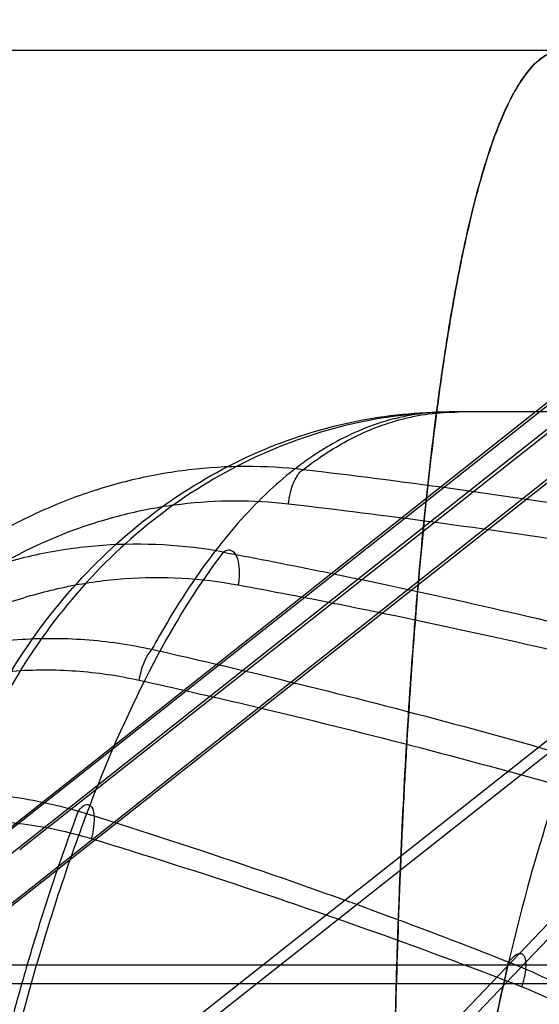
# Model space of a CAD drawing. Header units: millimetres. Extents: x 0 to 297, y 0 to 210.
# Tile 217 of 256: x 58.0526 to 58.0827, y 160.0671 to 160.1242. Entities that reach past the tile are written whole.
import ezdxf

# ---------------------------------------------------------------- set-up
doc = ezdxf.new("R2010")
doc.units = ezdxf.units.MM
doc.header["$LTSCALE"] = 16.335
doc.layers.get('0').update_dxf_attribs({"linetype": 'CONTINUOUS'})
for name, color, linetype in [('AXES_REF', 7, 'CONTINUOUS'), ('INTFCLR_1', 7, 'CONTINUOUS'), ('INTFCLR_144815', 7, 'CONTINUOUS'), ('INTFCLR_72935', 7, 'CONTINUOUS')]:
    doc.layers.add(name, color=color, linetype=linetype)

msp = doc.modelspace()

# ---------------------------------------------------------------- linework, layer by layer
at = {"color": 7, "linetype": 'Continuous'}
for centre, radius in [((57.4637311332, 154.7114782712), 6.787079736), ((57.4637311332, 154.7114782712), 6.7865), ((57.4637311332, 154.7114782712), 6.743039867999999), ((57.4637311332, 159.8200782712), 0.5985)]:
    msp.add_circle(centre, radius, dxfattribs=at)
msp.add_arc((57.4637311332, 154.7114782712), 6.72, 278.2771290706, 261.7228709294, dxfattribs=at)
at = {"layer": 'AXES_REF', "color": 9, "linetype": 'Continuous'}
msp.add_circle((57.4637311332, 154.7114782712), 6.191158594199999, dxfattribs=at)
at = {"layer": 'INTFCLR_1', "color": 9, "linetype": 'Continuous'}
for p, q in [((58.1219291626, 160.1324274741), (58.0428641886, 160.0700077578)), ((58.0450329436, 160.0672606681), (58.1167083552, 160.1238465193))]:
    msp.add_line(p, q, dxfattribs=at)
at = {"layer": 'INTFCLR_1', "color": 6, "linetype": 'Continuous'}
for p, q in [((58.0525588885, 160.0760888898), (58.1225160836, 160.1313182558)), ((58.1311911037, 160.1203298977), (58.0574214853, 160.0620907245)), ((58.058006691, 160.0617724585), (58.1315705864, 160.1198492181))]:
    msp.add_line(p, q, dxfattribs=at)
at = {"layer": 'INTFCLR_144815', "color": 9, "linetype": 'Continuous'}
for p, q in [((58.0517999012, 160.1224782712), (58.27427140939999, 160.1224782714)), ((58.9039686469, 160.1014782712), (58.0774740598, 160.1014782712)), ((58.0001334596, 160.0694090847), (58.9906654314, 160.0694090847)), ((58.0465931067, 160.0683100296), (58.92978699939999, 160.0683100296))]:
    msp.add_line(p, q, dxfattribs=at)
for points, knots in [([(58.0841286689, 160.1224782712), (58.0837423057, 160.1224782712), (58.0828622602, 160.1221636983), (58.0817941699, 160.1210103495), (58.0810158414, 160.1196445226), (58.0803952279, 160.1182387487), (58.0797145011, 160.1164095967), (58.0789237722, 160.1136924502), (58.0780780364, 160.1099251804), (58.07745007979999, 160.1063684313), (58.0770404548, 160.1036355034), (58.07680626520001, 160.1019337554), (58.0764468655, 160.0991623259), (58.0759589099, 160.0947527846), (58.0754185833, 160.0885379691), (58.0750899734, 160.0836272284), (58.0748963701, 160.0801868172), (58.0747708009, 160.0777700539), (58.07457221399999, 160.0734224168), (58.0743569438, 160.0670590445), (58.0742287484, 160.0605753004), (58.0741754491, 160.0552463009), (58.0741560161, 160.0497701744), (58.0741806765, 160.0456383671), (58.07421420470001, 160.0428744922)], [0, 0, 0, 0, 0.0141696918, 0.0322450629, 0.0566277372, 0.0716000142, 0.0885734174, 0.1281693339, 0.1752635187, 0.23012205, 0.2605881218, 0.2766094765, 0.2931202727, 0.3630793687, 0.4392923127, 0.5218901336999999, 0.54356936, 0.5656673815, 0.6106430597, 0.703181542, 0.7991653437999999, 0.8484703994, 0.8986287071, 1, 1, 1, 1]), ([(58.07421420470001, 160.0428744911), (58.0741809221, 160.0456176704), (58.07414830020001, 160.0510454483), (58.0742004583, 160.0590992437), (58.0743293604, 160.0656963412), (58.07448551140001, 160.0708607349), (58.07467153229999, 160.0757948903), (58.07496175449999, 160.0816926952), (58.0753419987, 160.0874064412), (58.0756977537, 160.0917499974), (58.07606864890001, 160.0957406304), (58.0765781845, 160.1003536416), (58.0771845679, 160.1047049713), (58.0777170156, 160.1078802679), (58.0782382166, 160.1106370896), (58.07891604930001, 160.1136639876), (58.0798215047, 160.1167758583), (58.0806634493, 160.1189289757), (58.0813861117, 160.1202953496), (58.0820332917, 160.121267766), (58.0828589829, 160.1221624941), (58.0837419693, 160.1224782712), (58.0841286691, 160.1224782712)], [0, 0, 0, 0, 0.1006106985, 0.199055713, 0.2953636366, 0.342590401, 0.3885395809, 0.4764458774, 0.5591383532, 0.5985355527, 0.6362718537, 0.7061191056, 0.7687234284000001, 0.7973639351, 0.8241873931, 0.8716144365, 0.9110602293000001, 0.9429569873, 0.9561975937, 0.9676399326, 0.9858181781, 1, 1, 1, 1]), ([(58.0465931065, 160.0683100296), (58.0466886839, 160.0703741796), (58.0472161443, 160.0745902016), (58.0490490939, 160.0807927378), (58.0519974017, 160.0867120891), (58.05599182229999, 160.0919745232), (58.060837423, 160.0962508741), (58.0662365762, 160.099316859), (58.0709885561, 160.1008211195), (58.0742945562, 160.1013202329), (58.07612446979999, 160.1014560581), (58.0770267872, 160.1014782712), (58.0774740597, 160.1014782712)], [0, 0, 0, 0, 0.1241681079, 0.2540877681, 0.3868697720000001, 0.5193465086, 0.6486219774, 0.7725260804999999, 0.8897785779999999, 0.9457892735, 0.9731232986, 1, 1, 1, 1]), ([(58.0779905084, 160.1014782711), (58.076158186, 160.1014782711), (58.0723634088, 160.1010945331), (58.066750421, 160.0993169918), (58.0613478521, 160.0962509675), (58.0565009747, 160.0919747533), (58.05250492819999, 160.086712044), (58.0495557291, 160.0807936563), (58.0480114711, 160.0755686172), (58.0474041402, 160.071890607), (58.047215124, 160.0700837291), (58.0471386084, 160.069066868), (58.0471103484, 160.0685616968), (58.0470986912, 160.0683100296)], [0, 0, 0, 0, 0.1100914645, 0.2273674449, 0.3512897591, 0.4805754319, 0.6130534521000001, 0.7458289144, 0.8757367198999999, 0.9387342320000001, 0.9696026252, 0.9848628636, 1, 1, 1, 1]), ([(58.0774740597, 160.1014782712), (58.0762923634, 160.1014782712), (58.073860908, 160.1011411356), (58.0713150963, 160.1000253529), (58.0696973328, 160.099020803), (58.0685736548, 160.0982330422), (58.06657850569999, 160.0965774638), (58.0638755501, 160.0935760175), (58.0616934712, 160.0903058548), (58.060516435, 160.0882420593), (58.0602243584, 160.087709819)], [0, 0, 0, 0, 0.1532404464, 0.3136763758, 0.3563025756, 0.4001636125, 0.4915321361, 0.6919193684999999, 0.9212703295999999, 1, 1, 1, 1]), ([(58.06900548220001, 160.0981281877), (58.0697552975, 160.0987154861), (58.0715220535, 160.0999081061), (58.074551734, 160.1011719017), (58.0768618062, 160.1014782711), (58.0779905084, 160.1014782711)], [0, 0, 0, 0, 0.2929849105, 0.6527943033, 1, 1, 1, 1]), ([(58.0690054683, 160.0981281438), (58.0668096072, 160.098382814), (58.0634475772, 160.0983766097), (58.0596185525, 160.0976913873), (58.0574611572, 160.097110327), (58.0542652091, 160.0960490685), (58.0512088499, 160.0945247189), (58.0484041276, 160.092614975), (58.04657795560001, 160.0912233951), (58.0444282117, 160.0892986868), (58.0424782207, 160.0871538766), (58.041038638, 160.0853127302), (58.0389999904, 160.0824217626), (58.0373100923, 160.079271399), (58.0359959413, 160.0759636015), (58.0352118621, 160.0736927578), (58.03410786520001, 160.0696249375), (58.0336279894, 160.0660243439), (58.0335138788, 160.0636200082)], [0, 0, 0, 0, 0.1195687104, 0.1796928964, 0.2100658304, 0.2403376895, 0.3618120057, 0.3928294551, 0.4238606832, 0.485935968, 0.5486059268, 0.5803730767, 0.612299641, 0.7399176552, 0.772238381, 0.8048151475, 0.8698047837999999, 1, 1, 1, 1]), ([(58.0681514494, 160.0961317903), (58.0681743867, 160.0963529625), (58.0682645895, 160.0968820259), (58.06850171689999, 160.0975805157), (58.0688230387, 160.0980292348), (58.0690054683, 160.0981281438)], [0, 0, 0, 0, 0.3000429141, 0.7199828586, 1, 1, 1, 1]), ([(58.0916887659, 160.0948633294), (58.08982584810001, 160.0951811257), (58.0822866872, 160.0964158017), (58.0747153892, 160.0974533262), (58.0690054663, 160.0981281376)], [0, 0, 0, 0, 0.2473764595, 1, 1, 1, 1]), ([(58.0681514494, 160.0961317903), (58.0660856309, 160.0963710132), (58.0629216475, 160.0963635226), (58.0593181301, 160.0957163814), (58.0572863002, 160.0951678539), (58.0542735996, 160.0941662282), (58.05139191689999, 160.0927278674), (58.0487455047, 160.090927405), (58.0470206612, 160.0896146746), (58.0449892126, 160.0877984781), (58.0431438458, 160.0857756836), (58.0417805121, 160.0840384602), (58.0398468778, 160.0813097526), (58.0382397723, 160.0783363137), (58.0369838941, 160.0752133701), (58.036232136, 160.0730685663), (58.0351671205, 160.0692249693), (58.0346907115, 160.0658212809), (58.0345648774, 160.0635467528)], [0, 0, 0, 0, 0.1191395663, 0.1791054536, 0.2094124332, 0.2396275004, 0.3609596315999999, 0.3919631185, 0.4229886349, 0.4850747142, 0.5477804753, 0.5795754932, 0.6115362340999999, 0.7393483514, 0.7717279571, 0.8043681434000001, 0.8694952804, 1, 1, 1, 1]), ([(58.090834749, 160.0929322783), (58.0889717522, 160.0932437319), (58.0814317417, 160.094453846), (58.0738608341, 160.0954705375), (58.0681514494, 160.0961317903)], [0, 0, 0, 0, 0.2473483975, 1, 1, 1, 1]), ([(58.0643883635, 160.0933456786), (58.0620891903, 160.0937689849), (58.0591248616, 160.0939360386), (58.05563407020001, 160.0935732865), (58.0533309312, 160.0931863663), (58.0505049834, 160.0924327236), (58.04778490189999, 160.0913333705), (58.04568687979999, 160.0902560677), (58.0426232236, 160.0884427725), (58.0398184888, 160.0861689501), (58.03736341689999, 160.0835522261), (58.0357951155, 160.0816904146), (58.0333006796, 160.0782046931), (58.0313417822, 160.07434461), (58.0300579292, 160.0708706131), (58.02929998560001, 160.0684890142), (58.0282532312, 160.0642328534), (58.0278329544, 160.0604803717), (58.0277539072, 160.0579753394)], [0, 0, 0, 0, 0.1211895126, 0.151636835, 0.1819146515, 0.2421699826, 0.3028393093, 0.3336065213, 0.3643565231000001, 0.4873455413, 0.5186998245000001, 0.5503572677, 0.6134640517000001, 0.7405722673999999, 0.7730161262, 0.8054479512, 0.8700775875, 1, 1, 1, 1]), ([(58.0643883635, 160.0933456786), (58.0644721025, 160.09341317), (58.064676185, 160.0935341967), (58.0650480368, 160.0933567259), (58.0652276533, 160.0929041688), (58.065320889, 160.0922532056), (58.06528597, 160.0917408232), (58.0652423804, 160.0914449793)], [0, 0, 0, 0, 0.123391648, 0.2429375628, 0.4180942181, 0.6569198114, 1, 1, 1, 1]), ([(58.0437757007, 160.0019735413), (58.0438391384, 160.0032647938), (58.0439768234, 160.0058417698), (58.0442940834, 160.0109498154), (58.0449484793, 160.0196487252), (58.0459421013, 160.0294008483), (58.04704980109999, 160.0377523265), (58.0476562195, 160.0418083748), (58.0480167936, 160.0440850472), (58.0488991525, 160.0494505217), (58.0505372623, 160.0580313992), (58.0527526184, 160.0668324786), (58.0543997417, 160.0722396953), (58.05546933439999, 160.0755073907), (58.0573362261, 160.080637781), (58.0601724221, 160.0869741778), (58.062961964, 160.0914796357), (58.0643883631, 160.0933456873)], [0, 0, 0, 0, 0.0409634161, 0.0817682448, 0.1621610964, 0.3173623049, 0.3922819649, 0.429081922, 0.4473061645, 0.4653182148, 0.6013741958, 0.7239826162, 0.7526347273, 0.7804673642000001, 0.8329182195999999, 0.9255775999, 1, 1, 1, 1]), ([(58.0643883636, 160.0933456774), (58.0663465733, 160.092976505), (58.07406070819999, 160.0914666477), (58.0817328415, 160.0897406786), (58.0874266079, 160.0883224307)], [0, 0, 0, 0, 0.2535103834, 1, 1, 1, 1]), ([(58.03053408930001, 160.0579020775), (58.0306319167, 160.0602863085), (58.0310595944, 160.0638536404), (58.0320789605, 160.0678975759), (58.0328103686, 160.0701579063), (58.03404313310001, 160.0734511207), (58.0359115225, 160.0771080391), (58.03828113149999, 160.0804112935), (58.0397683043, 160.0821740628), (58.0420919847, 160.0846488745), (58.04474241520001, 160.0868008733), (58.0476365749, 160.0885172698), (58.0496151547, 160.0895363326), (58.0521788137, 160.0905761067), (58.0548413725, 160.0912895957), (58.0570100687, 160.0916563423), (58.06029301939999, 160.0920005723), (58.0630810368, 160.091844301), (58.0652423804, 160.0914449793)], [0, 0, 0, 0, 0.1307039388, 0.1956436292, 0.228211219, 0.2607779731, 0.3882428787, 0.4514455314, 0.4831291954, 0.5144954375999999, 0.6373872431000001, 0.6680726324, 0.6987582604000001, 0.7592205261, 0.8192108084, 0.8493332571, 0.8796108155, 1, 1, 1, 1]), ([(58.0652423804, 160.0914449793), (58.0672004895, 160.091083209), (58.0749133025, 160.0896038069), (58.0825857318, 160.0879123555), (58.08828062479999, 160.0865221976)], [0, 0, 0, 0, 0.2535536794, 1, 1, 1, 1]), ([(58.0209245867, 160.0478200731), (58.0210434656, 160.050523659), (58.0216242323, 160.0559219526), (58.0231626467, 160.0618482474), (58.0245947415, 160.0656561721), (58.02566074, 160.0681492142), (58.0271951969, 160.0711571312), (58.029010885, 160.0739996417), (58.030632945, 160.076150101), (58.0323568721, 160.0781986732), (58.034699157, 160.0805576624), (58.0372887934, 160.0826195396), (58.0394944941, 160.0840669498), (58.041783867, 160.0853686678), (58.0447793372, 160.086704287), (58.04791701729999, 160.0876210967), (58.0504803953, 160.0880854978), (58.0530767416, 160.0883678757), (58.0563544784, 160.0883690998), (58.0589476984, 160.0879907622), (58.0602243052, 160.0877097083)], [0, 0, 0, 0, 0.1270359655, 0.2540180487, 0.2860764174, 0.3179689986, 0.3812600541, 0.4443491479, 0.4760170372, 0.5076518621, 0.569982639, 0.6317207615, 0.6626474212, 0.6937541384, 0.7552738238, 0.8161324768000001, 0.8466883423, 0.8774741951, 0.9386376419, 1, 1, 1, 1]), ([(58.08742661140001, 160.0883224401), (58.0869234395, 160.0873538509), (58.0861772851, 160.0857891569), (58.08524130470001, 160.0835834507), (58.0837698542, 160.0798097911), (58.0817265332, 160.0732897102), (58.08018007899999, 160.0664121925), (58.0792404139, 160.0612972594), (58.0786363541, 160.0576983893), (58.0776711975, 160.0510593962), (58.0768431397, 160.0432082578), (58.0763216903, 160.0361272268), (58.0760741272, 160.0318998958), (58.0757555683, 160.0253717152), (58.075503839, 160.0153916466), (58.0755779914, 160.006487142), (58.0756875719, 160.0019735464)], [0, 0, 0, 0, 0.0372726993, 0.0591480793, 0.081815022, 0.1755685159, 0.2921048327, 0.3223045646, 0.3531589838, 0.4167142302, 0.5513725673, 0.6226313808, 0.6591658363, 0.6959740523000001, 0.8458220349, 1, 1, 1, 1]), ([(58.0602243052, 160.0877097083), (58.0601390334, 160.0876151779), (58.059770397, 160.087073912), (58.0595738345, 160.0864349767), (58.0594718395, 160.0859217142)], [0, 0, 0, 0, 0.1956756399, 1, 1, 1, 1]), ([(58.0602242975, 160.0877096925), (58.0623010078, 160.087241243), (58.0704193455, 160.0853515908), (58.0784857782, 160.0832368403), (58.0844505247, 160.0815217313)], [0, 0, 0, 0, 0.2554058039, 1, 1, 1, 1]), ([(58.0221200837, 160.0477468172), (58.0222650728, 160.0503521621), (58.0228674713, 160.0555402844), (58.02437571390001, 160.0612311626), (58.0257613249, 160.0648794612), (58.0267873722, 160.0672616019), (58.0282571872, 160.0701330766), (58.0299908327, 160.0728458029), (58.03153579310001, 160.0748966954), (58.0331738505, 160.0768481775), (58.0353960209, 160.0790937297), (58.03784942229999, 160.0810581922), (58.0399367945, 160.0824368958), (58.04210017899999, 160.0836749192), (58.0449270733, 160.084947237), (58.047887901, 160.0858211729), (58.0503043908, 160.0862657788), (58.0527488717, 160.0865368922), (58.0558328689, 160.0865434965), (58.0582720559, 160.0861870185), (58.0594718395, 160.0859217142)], [0, 0, 0, 0, 0.128678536, 0.2567629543, 0.2890226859, 0.3210857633, 0.3846329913, 0.4478671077, 0.4795655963, 0.5112040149, 0.5734604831, 0.6350153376, 0.6658081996, 0.6967504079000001, 0.7578619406, 0.8182111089, 0.8484726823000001, 0.8789389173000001, 0.9394047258, 1, 1, 1, 1]), ([(58.0594718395, 160.0859217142), (58.0615484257, 160.085462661), (58.0696651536, 160.0836111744), (58.0777319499, 160.0815387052), (58.0836980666, 160.0798575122)], [0, 0, 0, 0, 0.255456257, 1, 1, 1, 1]), ([(58.01563546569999, 160.0337053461), (58.01572865, 160.0366444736), (58.0160623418, 160.0410570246), (58.0168946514, 160.0461477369), (58.0175183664, 160.0490373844), (58.01860471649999, 160.0533155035), (58.0203456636, 160.0581867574), (58.0227414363, 160.0627422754), (58.024310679, 160.0652283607), (58.0260065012, 160.0676132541), (58.0278998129, 160.0698427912), (58.0299884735, 160.0718743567), (58.0321947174, 160.0737514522), (58.0345815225, 160.0753930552), (58.03712320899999, 160.0767498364), (58.03974930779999, 160.0779020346), (58.0424996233, 160.078737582), (58.0453177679, 160.0792235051), (58.0481690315, 160.079471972), (58.0517668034, 160.0793271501), (58.0545833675, 160.0787273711), (58.0559594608, 160.0783140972)], [0, 0, 0, 0, 0.1263176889, 0.1896567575, 0.2214533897, 0.2532710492, 0.3792700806, 0.4423517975, 0.4740328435, 0.5054936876, 0.5680123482, 0.5993182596, 0.6305764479, 0.6923759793, 0.7232559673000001, 0.7542350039, 0.8154680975, 0.8460950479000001, 0.8769616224, 0.9382797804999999, 1, 1, 1, 1]), ([(58.0559594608, 160.0783140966), (58.0560961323, 160.0784905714), (58.0563835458, 160.0788315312), (58.0568148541, 160.078525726), (58.0568839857, 160.078038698), (58.0568696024, 160.0774236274), (58.05677320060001, 160.0769503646), (58.05671191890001, 160.0767140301)], [0, 0, 0, 0, 0.2385082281, 0.3358361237, 0.4888236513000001, 0.7391154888, 1, 1, 1, 1]), ([(58.0559594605, 160.0783141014), (58.055136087, 160.0761487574), (58.0539502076, 160.0726687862), (58.0527101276, 160.0684690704), (58.0519750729, 160.0657821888), (58.05085522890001, 160.06146876), (58.0496322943, 160.0560617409), (58.0484439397, 160.0499160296), (58.0475995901, 160.045062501), (58.046841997, 160.0402356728), (58.0458653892, 160.0332598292), (58.0448227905, 160.0242761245), (58.04385203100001, 160.0132327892), (58.0433906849, 160.0057606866), (58.0432045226, 160.0019735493)], [0, 0, 0, 0, 0.0894776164, 0.1418886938, 0.1691245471, 0.1970664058, 0.3140128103, 0.3831519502, 0.4388267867, 0.5042844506, 0.5718586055, 0.7108822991, 0.8535472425, 1, 1, 1, 1]), ([(58.08092395, 160.0695509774), (58.0789375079, 160.0703386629), (58.0707038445, 160.0735033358), (58.0623429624, 160.0763338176), (58.0559594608, 160.0783140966)], [0, 0, 0, 0, 0.2422661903, 1, 1, 1, 1]), ([(58.05671191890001, 160.0767140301), (58.05542044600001, 160.0771065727), (58.05277352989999, 160.0776750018), (58.0493900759, 160.0778080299), (58.0467068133, 160.0775675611), (58.0440502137, 160.0770997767), (58.0414561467, 160.0762990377), (58.0389783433, 160.0751965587), (58.0365750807, 160.0738967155), (58.03431594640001, 160.0723264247), (58.0322278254, 160.0705291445), (58.0302442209, 160.0685825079), (58.02844485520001, 160.0664453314), (58.0268297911, 160.0641591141), (58.02533038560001, 160.0617708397), (58.023031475, 160.0573823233), (58.0213496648, 160.05268939), (58.0202876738, 160.0485599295), (58.0196704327, 160.0457586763), (58.0188304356, 160.0408026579), (58.0184815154, 160.0365021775), (58.0183535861, 160.033632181)], [0, 0, 0, 0, 0.0605759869, 0.1208195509, 0.1511838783, 0.1813429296, 0.2417568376, 0.2723830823, 0.3029546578, 0.364270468, 0.395354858, 0.4265274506, 0.488916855, 0.5203769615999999, 0.5521029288, 0.6154045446, 0.7423768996, 0.7745526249, 0.8067629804, 0.8710742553, 1, 1, 1, 1]), ([(58.0816764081, 160.0681261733), (58.0796896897, 160.0688982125), (58.0714529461, 160.072000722), (58.0630933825, 160.0747739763), (58.05671191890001, 160.0767140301)], [0, 0, 0, 0, 0.2421747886, 1, 1, 1, 1]), ([(58.08092395, 160.0695509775), (58.0810607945, 160.069732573), (58.0812544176, 160.0699832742), (58.0816672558, 160.0701000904), (58.08188562, 160.069876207), (58.081927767, 160.0695246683), (58.08190973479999, 160.0689215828), (58.0817822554, 160.0684436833), (58.0816764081, 160.0681261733)], [0, 0, 0, 0, 0.2299453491, 0.3106910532, 0.3894644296, 0.5069325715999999, 0.6615412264, 1, 1, 1, 1]), ([(58.075687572, 160.0019735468), (58.0756099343, 160.0051679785), (58.0755480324, 160.0099474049), (58.0755774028, 160.0162873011), (58.07568062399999, 160.0224773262), (58.0759445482, 160.0300299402), (58.0764003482, 160.0374519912), (58.0768255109, 160.042533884), (58.0770969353, 160.0453746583), (58.0775213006, 160.0494661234), (58.0782516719, 160.0553440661), (58.0794493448, 160.0627072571), (58.0804144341, 160.067369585), (58.0809239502, 160.0695509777)], [0, 0, 0, 0, 0.1410920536, 0.2110289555, 0.2799367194, 0.4144452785, 0.5446820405, 0.6082294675, 0.6396124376, 0.6706863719, 0.7898572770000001, 0.9010878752, 1, 1, 1, 1]), ([(58.1080449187, 160.0020125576), (58.1078651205, 160.0051199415), (58.1074833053, 160.0113442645), (58.1067233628, 160.0206922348), (58.1055460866, 160.0300628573), (58.103959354, 160.0378455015), (58.1023651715, 160.0432220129), (58.1012785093, 160.0462885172), (58.1000639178, 160.0493397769), (58.0983051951, 160.0530592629), (58.09618536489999, 160.0565894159), (58.09425881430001, 160.0592517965), (58.09218598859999, 160.0617722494), (58.0898781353, 160.0640732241), (58.0873340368, 160.0660879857), (58.0846353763, 160.067889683), (58.0824383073, 160.0689773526), (58.08092395, 160.0695509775)], [0, 0, 0, 0, 0.1216132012, 0.243647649, 0.3663864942, 0.4904425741, 0.5534431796, 0.5853358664, 0.6175277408, 0.68173217, 0.7458615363, 0.7780820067, 0.8100580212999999, 0.8733073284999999, 0.9049126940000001, 0.9367292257, 1, 1, 1, 1]), ([(58.1068559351, 160.0019369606), (58.10668060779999, 160.0050370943), (58.1063184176, 160.0112334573), (58.105627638, 160.0205141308), (58.104562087, 160.0297618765), (58.1031160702, 160.0374079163), (58.1016512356, 160.0426725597), (58.1006473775, 160.0456599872), (58.0995295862, 160.0486218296), (58.0979027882, 160.052222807), (58.0959341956, 160.0556413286), (58.0941409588, 160.0582152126), (58.0922124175, 160.0606428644), (58.0900589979, 160.0628585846), (58.0876789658, 160.0647980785), (58.0851572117, 160.0665295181), (58.0830975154, 160.0675752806), (58.0816764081, 160.0681261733)], [0, 0, 0, 0, 0.1248651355, 0.2496005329, 0.3741910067, 0.4990542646, 0.5620229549, 0.5937827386, 0.6257619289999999, 0.6893021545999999, 0.7524559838, 0.7840722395, 0.8153727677, 0.8770772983, 0.9078185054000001, 0.9387092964, 1, 1, 1, 1])]:
    msp.add_open_spline(points, degree=3, knots=knots, dxfattribs=at)
at = {"layer": 'INTFCLR_72935', "color": 9, "linetype": 'Continuous'}
for p, q in [((58.0427247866, 160.0700071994), (58.12206610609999, 160.1328633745)), ((58.1168169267, 160.1242396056), (58.0448981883, 160.0672637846))]:
    msp.add_line(p, q, dxfattribs=at)
at = {"layer": 'INTFCLR_72935', "color": 6, "linetype": 'Continuous'}
for p, q in [((58.1238131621, 160.1326727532), (58.0504894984, 160.0745839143)), ((58.0638607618, 160.0515482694), (58.0907359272, 160.0796767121)), ((58.0911494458, 160.0792229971), (58.0643035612, 160.0511252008))]:
    msp.add_line(p, q, dxfattribs=at)

doc.saveas('drawing.dxf')
